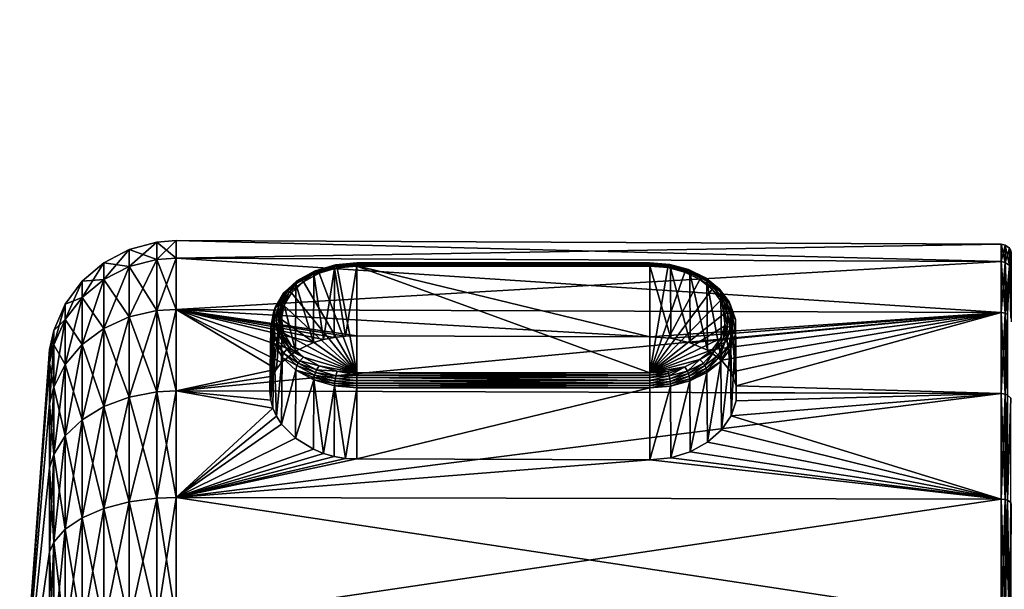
# Model space of a CAD drawing. Extents: x -0.145 to 0.145, y -0.549 to -0.003.
# Tile 112 of 256: x -0.145 to -0.099, y -0.091 to -0.064. Entities that reach past the tile are written whole.
import ezdxf

# ---------------------------------------------------------------- set-up
doc = ezdxf.new("R2010")
doc.units = 0
doc.layers.add('mesh', color=7, linetype='CONTINUOUS')

msp = doc.modelspace()

# ---------------------------------------------------------------- meshes
at = {"layer": 'mesh'}
mesh = msp.add_polyface(dxfattribs=at)
corners = [(-0.096421, -0.066913, -0.529975), (-0.09643, -0.067275, -0.52975), (-0.096946, -0.079415, -0.536754), (-0.096946, -0.077173, -0.542167), (-0.096434, -0.064293, -0.536917), (-0.096433, -0.067419, -0.52966), (-0.096464, -0.068637, -0.566969), (-0.096433, -0.067447, -0.56638), (-0.096946, -0.079415, -0.559196), (-0.096946, -0.082981, -0.563844), (-0.096677, -0.077455, -0.568398), (-0.09658, -0.07242, -0.567736), (-0.096946, -0.076408, -0.547975), (-0.096514, -0.064281, -0.547975), (-0.096946, -0.077173, -0.553783), (-0.096452, -0.064282, -0.557286), (-0.098261, -0.076408, -0.547975), (-0.098261, -0.077173, -0.542167), (-0.098261, -0.077173, -0.553783), (-0.112011, -0.076963, -0.566729), (-0.112701, -0.076423, -0.566337), (-0.112077, -0.076922, -0.566834), (-0.137596, -0.075502, -0.541719), (-0.098759, -0.074848, -0.547975), (-0.098759, -0.075666, -0.541763), (-0.137596, -0.074679, -0.547975), (-0.098759, -0.075666, -0.554187), (-0.137596, -0.075502, -0.554231), (-0.098759, -0.078064, -0.559976), (-0.098261, -0.076149, -0.554058), (-0.098261, -0.075348, -0.547975), (-0.098261, -0.076149, -0.541892), (-0.098303, -0.075955, -0.55411), (-0.098303, -0.075147, -0.547975), (-0.098303, -0.075955, -0.54184), (-0.098261, -0.078497, -0.536224), (-0.098366, -0.075853, -0.554137), (-0.098366, -0.075041, -0.547975), (-0.098366, -0.075853, -0.541813), (-0.098303, -0.078323, -0.536123), (-0.098558, -0.075708, -0.554176), (-0.098558, -0.074891, -0.547975), (-0.098558, -0.075708, -0.541774), (-0.098453, -0.078156, -0.536027), (-0.098558, -0.078101, -0.535996), (-0.112603, -0.076592, -0.56601), (-0.112615, -0.076511, -0.56611), (-0.111955, -0.07711, -0.566526)]
mesh.append_faces([[corners[k] for k in face] for face in [(0, 1, 2, 2), (3, 4, 2, 2), (1, 5, 2, 2), (6, 7, 8, 8), (9, 10, 11, 11), (12, 13, 3, 3), (14, 15, 12, 12), (14, 8, 15, 15), (16, 12, 17, 17), (16, 14, 12, 12), (18, 14, 16, 16), (19, 20, 21, 21), (22, 23, 24, 24), (25, 26, 23, 23), (27, 28, 26, 26), (16, 29, 18, 18), (16, 30, 29, 29), (17, 30, 16, 16), (17, 31, 30, 30), (30, 32, 29, 29), (30, 33, 32, 32), (31, 33, 30, 30), (31, 34, 33, 33), (35, 34, 31, 31), (33, 36, 32, 32), (33, 37, 36, 36), (34, 37, 33, 33), (34, 38, 37, 37), (39, 38, 34, 34), (37, 40, 36, 36), (37, 41, 40, 40), (38, 41, 37, 37), (38, 42, 41, 41), (43, 42, 38, 38), (41, 26, 40, 40), (41, 23, 26, 26), (42, 23, 41, 41), (42, 24, 23, 23), (44, 24, 42, 42), (45, 46, 47, 47)]])
mesh = msp.add_polyface(dxfattribs=at)
corners = [(-0.138511, -0.077974, -0.535922), (-0.137596, -0.075502, -0.541719), (-0.137596, -0.077917, -0.535889), (-0.138511, -0.075566, -0.541736), (-0.137596, -0.074679, -0.547975), (-0.138511, -0.074745, -0.547975), (-0.137596, -0.075502, -0.554231), (-0.138511, -0.075566, -0.554214), (-0.137596, -0.077917, -0.560061), (-0.138511, -0.077974, -0.560028), (-0.143354, -0.079585, -0.553137), (-0.142816, -0.078395, -0.553456), (-0.142816, -0.077674, -0.547975), (-0.143354, -0.078905, -0.547975), (-0.142816, -0.078395, -0.542494), (-0.142017, -0.077352, -0.542215), (-0.142017, -0.079575, -0.536847), (-0.142017, -0.076593, -0.547975), (-0.142017, -0.077352, -0.553735), (-0.142816, -0.080511, -0.558563), (-0.142017, -0.079575, -0.559103), (-0.140998, -0.076506, -0.541988), (-0.140998, -0.078817, -0.536409), (-0.140998, -0.075718, -0.547975), (-0.140998, -0.076506, -0.553962), (-0.140998, -0.078817, -0.559541), (-0.139809, -0.078274, -0.536096), (-0.139809, -0.075901, -0.541826), (-0.139809, -0.075091, -0.547975), (-0.139809, -0.075901, -0.554124), (-0.139809, -0.078274, -0.559855)]
mesh.append_faces([[corners[k] for k in face] for face in [(0, 1, 2, 2), (3, 1, 0, 0), (3, 4, 1, 1), (5, 4, 3, 3), (5, 6, 4, 4), (7, 6, 5, 5), (7, 8, 6, 6), (9, 8, 7, 7), (10, 11, 12, 12), (13, 12, 14, 14), (14, 15, 16, 16), (12, 15, 14, 14), (12, 17, 15, 15), (11, 17, 12, 12), (11, 18, 17, 17), (19, 18, 11, 11), (19, 20, 18, 18), (15, 21, 22, 22), (17, 21, 15, 15), (17, 23, 21, 21), (18, 23, 17, 17), (18, 24, 23, 23), (20, 24, 18, 18), (20, 25, 24, 24), (21, 26, 22, 22), (21, 27, 26, 26), (23, 27, 21, 21), (23, 28, 27, 27), (24, 28, 23, 23), (24, 29, 28, 28), (25, 29, 24, 24), (25, 30, 29, 29), (27, 0, 26, 26), (27, 3, 0, 0), (28, 3, 27, 27), (28, 5, 3, 3), (29, 5, 28, 28), (29, 7, 5, 5), (30, 7, 29, 29), (30, 9, 7, 7)]])
mesh = msp.add_polyface(dxfattribs=at)
corners = [(-0.11529, -0.080906, -0.57101), (-0.12909, -0.075875, -0.565995), (-0.12909, -0.080906, -0.57101), (-0.11529, -0.075875, -0.565995), (-0.11529, -0.079203, -0.561888), (-0.12909, -0.075871, -0.565291), (-0.11529, -0.075871, -0.565291), (-0.12909, -0.079161, -0.561932), (-0.129622, -0.079179, -0.561962), (-0.130138, -0.075969, -0.565388), (-0.11529, -0.08101, -0.571088), (-0.12909, -0.08101, -0.571088), (-0.11529, -0.081129, -0.571138), (-0.11529, -0.075793, -0.565394), (-0.12909, -0.075793, -0.565394), (-0.11529, -0.075744, -0.565515), (-0.12909, -0.075744, -0.565515), (-0.11529, -0.075728, -0.565643), (-0.12909, -0.075728, -0.565643), (-0.11529, -0.075746, -0.565772), (-0.12909, -0.075746, -0.565772), (-0.11529, -0.075796, -0.565892), (-0.12909, -0.075796, -0.565892), (-0.130134, -0.07589, -0.565491), (-0.130121, -0.07584, -0.56561), (-0.1301, -0.075822, -0.565737), (-0.130073, -0.075837, -0.565863), (-0.12909, -0.081129, -0.571138), (-0.130073, -0.081038, -0.571047), (-0.137596, -0.077917, -0.535889), (-0.098759, -0.078064, -0.535974), (-0.137596, -0.081758, -0.530883), (-0.137596, -0.075502, -0.541719), (-0.098759, -0.075666, -0.541763), (-0.137596, -0.074679, -0.547975), (-0.098759, -0.074848, -0.547975), (-0.137596, -0.075502, -0.554231), (-0.098759, -0.075666, -0.554187), (-0.137596, -0.077917, -0.560061), (-0.098759, -0.078064, -0.559976), (-0.130009, -0.075961, -0.56608), (-0.130009, -0.080821, -0.570924)]
mesh.append_faces([[corners[k] for k in face] for face in [(0, 1, 2, 2), (0, 3, 1, 1), (4, 5, 6, 6), (4, 7, 5, 5), (8, 5, 7, 7), (8, 9, 5, 5), (10, 11, 12, 12), (10, 2, 11, 11), (0, 2, 10, 10), (13, 6, 5, 5), (14, 13, 5, 5), (14, 15, 13, 13), (16, 15, 14, 14), (16, 17, 15, 15), (18, 17, 16, 16), (18, 19, 17, 17), (20, 19, 18, 18), (20, 21, 19, 19), (22, 21, 20, 20), (22, 3, 21, 21), (1, 3, 22, 22), (23, 14, 5, 5), (24, 16, 14, 14), (25, 18, 16, 16), (26, 20, 18, 18), (27, 11, 28, 28), (25, 26, 18, 18), (24, 25, 16, 16), (23, 24, 14, 14), (9, 23, 5, 5), (29, 30, 31, 31), (32, 33, 29, 29), (34, 35, 32, 32), (36, 37, 34, 34), (38, 39, 36, 36), (2, 1, 40, 40), (40, 22, 20, 20), (40, 1, 22, 22), (11, 2, 41, 41), (26, 40, 20, 20)]])
mesh = msp.add_polyface(dxfattribs=at)
corners = [(-0.098453, -0.081953, -0.564872), (-0.098558, -0.081909, -0.564917), (-0.098558, -0.086871, -0.568724), (-0.098453, -0.078156, -0.559923), (-0.098558, -0.078101, -0.559955), (-0.098453, -0.078156, -0.536027), (-0.098558, -0.078101, -0.535996), (-0.098558, -0.075708, -0.541774), (-0.098453, -0.081953, -0.531078), (-0.098558, -0.081909, -0.531033), (-0.098453, -0.086902, -0.527281), (-0.098558, -0.086871, -0.527226), (-0.111464, -0.082925, -0.566007), (-0.098759, -0.081878, -0.564947), (-0.111229, -0.08222, -0.565358), (-0.098759, -0.086849, -0.568762), (-0.111922, -0.083591, -0.566577), (-0.098759, -0.078064, -0.559976), (-0.112576, -0.079832, -0.562717), (-0.111922, -0.080299, -0.563295), (-0.111229, -0.081843, -0.564982), (-0.111229, -0.081522, -0.564662), (-0.111464, -0.08087, -0.563959), (-0.113388, -0.079488, -0.562268), (-0.11431, -0.079276, -0.561983), (-0.11529, -0.079203, -0.561888), (-0.137596, -0.081758, -0.530883), (-0.098759, -0.078064, -0.535974), (-0.098759, -0.081878, -0.531003), (-0.137596, -0.077917, -0.535889), (-0.098759, -0.075666, -0.541763), (-0.098303, -0.082089, -0.564736), (-0.098453, -0.086902, -0.568669), (-0.098366, -0.075853, -0.554137), (-0.098558, -0.075708, -0.554176), (-0.098759, -0.075666, -0.554187), (-0.098759, -0.086849, -0.527189), (-0.111267, -0.079087, -0.568496), (-0.111267, -0.078395, -0.567806), (-0.111501, -0.077723, -0.567137), (-0.111414, -0.07816, -0.568067)]
mesh.append_faces([[corners[k] for k in face] for face in [(0, 1, 2, 2), (3, 1, 0, 0), (3, 4, 1, 1), (5, 6, 7, 7), (8, 6, 5, 5), (8, 9, 6, 6), (10, 9, 8, 8), (10, 11, 9, 9), (12, 13, 14, 14), (12, 15, 13, 13), (16, 15, 12, 12), (17, 18, 19, 19), (13, 20, 14, 14), (13, 21, 20, 20), (17, 21, 13, 13), (17, 22, 21, 21), (19, 22, 17, 17), (17, 23, 18, 18), (17, 24, 23, 23), (25, 24, 17, 17), (26, 27, 28, 28), (29, 30, 27, 27), (31, 0, 32, 32), (33, 4, 3, 3), (33, 34, 4, 4), (1, 13, 15, 15), (4, 13, 1, 1), (4, 17, 13, 13), (34, 17, 4, 4), (34, 35, 17, 17), (6, 27, 30, 30), (9, 27, 6, 6), (9, 28, 27, 27), (11, 28, 9, 9), (11, 36, 28, 28), (20, 37, 14, 14), (20, 38, 37, 37), (21, 38, 20, 20), (21, 39, 38, 38), (38, 40, 37, 37)]])
mesh = msp.add_polyface(dxfattribs=at)
corners = [(-0.137596, -0.077917, -0.560061), (-0.129622, -0.079179, -0.561962), (-0.12909, -0.079161, -0.561932), (-0.11529, -0.079203, -0.561888), (-0.132521, -0.079042, -0.569151), (-0.132166, -0.079649, -0.569756), (-0.12909, -0.080906, -0.57101), (-0.132166, -0.077133, -0.567248), (-0.132521, -0.07774, -0.567853), (-0.131116, -0.076255, -0.565674), (-0.130656, -0.07934, -0.562194), (-0.131136, -0.079481, -0.562388), (-0.130138, -0.075969, -0.565388), (-0.130149, -0.07924, -0.56205), (-0.1301, -0.075822, -0.565737), (-0.13099, -0.076106, -0.566132), (-0.130073, -0.075837, -0.565863), (-0.131042, -0.076098, -0.566013), (-0.131777, -0.076534, -0.566558), (-0.13185, -0.076538, -0.566451), (-0.131042, -0.080888, -0.570786), (-0.13099, -0.080769, -0.570779), (-0.13185, -0.080448, -0.570348), (-0.130073, -0.081038, -0.571047), (-0.1301, -0.081164, -0.571062), (-0.12909, -0.081129, -0.571138), (-0.130121, -0.07584, -0.56561), (-0.131081, -0.076122, -0.565891), (-0.131081, -0.081009, -0.570762), (-0.130134, -0.07589, -0.565491), (-0.131107, -0.076175, -0.565776), (-0.131906, -0.07657, -0.566338), (-0.131942, -0.07663, -0.566228), (-0.130866, -0.080569, -0.570674), (-0.130009, -0.080821, -0.570924), (-0.131601, -0.076612, -0.566729), (-0.130866, -0.076212, -0.566331), (-0.130009, -0.075961, -0.56608), (-0.131601, -0.08017, -0.570275), (-0.131777, -0.080341, -0.570352), (-0.12909, -0.08101, -0.571088)]
mesh.append_faces([[corners[k] for k in face] for face in [(0, 1, 2, 2), (2, 3, 0, 0), (4, 5, 6, 6), (7, 8, 6, 6), (9, 10, 11, 11), (12, 10, 9, 9), (12, 13, 10, 10), (1, 13, 12, 12), (14, 15, 16, 16), (17, 15, 14, 14), (17, 18, 15, 15), (19, 18, 17, 17), (20, 21, 22, 22), (20, 23, 21, 21), (24, 23, 20, 20), (24, 25, 23, 23), (26, 17, 14, 14), (27, 17, 26, 26), (27, 19, 17, 17), (28, 24, 20, 20), (29, 27, 26, 26), (30, 27, 29, 29), (30, 31, 27, 27), (12, 30, 29, 29), (9, 30, 12, 12), (9, 32, 30, 30), (33, 34, 6, 6), (35, 6, 36, 36), (35, 7, 6, 6), (6, 37, 36, 36), (6, 38, 33, 33), (6, 5, 38, 38), (16, 36, 37, 37), (15, 36, 16, 16), (15, 35, 36, 36), (18, 35, 15, 15), (21, 33, 39, 39), (21, 34, 33, 33), (23, 34, 21, 21), (23, 40, 34, 34)]])
mesh = msp.add_polyface(dxfattribs=at)
corners = [(-0.11529, -0.080906, -0.57101), (-0.111968, -0.077499, -0.567613), (-0.112366, -0.076962, -0.567078), (-0.111764, -0.078087, -0.5682), (-0.111764, -0.078694, -0.568804), (-0.111968, -0.079283, -0.569391), (-0.112366, -0.07982, -0.569927), (-0.11444, -0.075948, -0.566067), (-0.11529, -0.075875, -0.565995), (-0.112576, -0.079832, -0.562717), (-0.112603, -0.076592, -0.56601), (-0.111922, -0.080299, -0.563295), (-0.113407, -0.076199, -0.565618), (-0.113388, -0.079488, -0.562268), (-0.11432, -0.075954, -0.565374), (-0.11431, -0.079276, -0.561983), (-0.11529, -0.079203, -0.561888), (-0.11529, -0.075871, -0.565291), (-0.111848, -0.077478, -0.567569), (-0.112701, -0.080563, -0.570462), (-0.112769, -0.080452, -0.570463), (-0.113475, -0.080941, -0.57084), (-0.112648, -0.080677, -0.570432), (-0.112077, -0.080064, -0.569965), (-0.112011, -0.080168, -0.569924), (-0.112615, -0.080788, -0.570374), (-0.137596, -0.077917, -0.560061), (-0.098759, -0.078064, -0.559976), (-0.113639, -0.076163, -0.566282), (-0.112934, -0.076508, -0.566625), (-0.112934, -0.080274, -0.570379), (-0.113639, -0.080618, -0.570722), (-0.111955, -0.07711, -0.566526), (-0.11226, -0.079884, -0.569966), (-0.111848, -0.079327, -0.569412), (-0.11226, -0.076922, -0.567014), (-0.113523, -0.080821, -0.570831), (-0.111736, -0.079392, -0.569407), (-0.111955, -0.080371, -0.569776), (-0.112648, -0.076454, -0.566222), (-0.112011, -0.076963, -0.566729), (-0.112603, -0.080889, -0.570292)]
mesh.append_faces([[corners[k] for k in face] for face in [(0, 1, 2, 2), (3, 1, 0, 0), (0, 4, 3, 3), (0, 5, 4, 4), (6, 5, 0, 0), (7, 8, 0, 0), (9, 10, 11, 11), (9, 12, 10, 10), (13, 12, 9, 9), (13, 14, 12, 12), (15, 14, 13, 13), (16, 17, 15, 15), (18, 2, 1, 1), (19, 20, 21, 21), (22, 23, 19, 19), (24, 23, 22, 22), (25, 24, 22, 22), (26, 16, 27, 27), (0, 28, 7, 7), (0, 29, 28, 28), (0, 2, 29, 29), (0, 30, 6, 6), (0, 31, 30, 30), (11, 10, 32, 32), (33, 6, 30, 30), (33, 5, 6, 6), (34, 5, 33, 33), (35, 2, 18, 18), (35, 29, 2, 2), (36, 30, 31, 31), (20, 30, 36, 36), (20, 33, 30, 30), (37, 34, 33, 33), (19, 33, 20, 20), (23, 33, 19, 19), (23, 37, 33, 33), (24, 37, 23, 23), (38, 24, 25, 25), (32, 39, 40, 40), (41, 38, 25, 25)]])
mesh = msp.add_polyface(dxfattribs=at)
corners = [(-0.11431, -0.079276, -0.561983), (-0.11529, -0.075871, -0.565291), (-0.11432, -0.075954, -0.565374), (-0.114409, -0.075871, -0.565967), (-0.11529, -0.075875, -0.565995), (-0.11444, -0.075948, -0.566067), (-0.11529, -0.075796, -0.565892), (-0.11438, -0.075824, -0.56585), (-0.113523, -0.076054, -0.566079), (-0.11529, -0.075746, -0.565772), (-0.112701, -0.076423, -0.566337), (-0.112769, -0.076423, -0.566447), (-0.112077, -0.076922, -0.566834), (-0.113475, -0.076045, -0.565959), (-0.114355, -0.075808, -0.565724), (-0.11529, -0.075728, -0.565643), (-0.112648, -0.076454, -0.566222), (-0.112011, -0.076963, -0.566729), (-0.113438, -0.076067, -0.565837), (-0.114336, -0.075826, -0.565596), (-0.11529, -0.075744, -0.565515), (-0.112615, -0.076511, -0.56611), (-0.113415, -0.07612, -0.56572), (-0.114324, -0.075876, -0.565477), (-0.11529, -0.075793, -0.565394), (-0.112603, -0.076592, -0.56601), (-0.113407, -0.076199, -0.565618), (-0.113639, -0.076163, -0.566282), (-0.112934, -0.076508, -0.566625), (-0.11226, -0.076922, -0.567014), (-0.111955, -0.07711, -0.566526)]
mesh.append_faces([[corners[k] for k in face] for face in [(0, 1, 2, 2), (3, 4, 5, 5), (6, 4, 3, 3), (7, 3, 8, 8), (7, 6, 3, 3), (9, 6, 7, 7), (10, 11, 12, 12), (10, 8, 11, 11), (13, 8, 10, 10), (13, 7, 8, 8), (14, 7, 13, 13), (14, 9, 7, 7), (15, 9, 14, 14), (16, 10, 17, 17), (16, 13, 10, 10), (18, 13, 16, 16), (18, 14, 13, 13), (19, 14, 18, 18), (19, 15, 14, 14), (20, 15, 19, 19), (21, 18, 16, 16), (22, 18, 21, 21), (22, 19, 18, 18), (23, 19, 22, 22), (23, 20, 19, 19), (24, 20, 23, 23), (25, 22, 21, 21), (26, 22, 25, 25), (26, 23, 22, 22), (2, 23, 26, 26), (2, 24, 23, 23), (1, 24, 2, 2), (3, 5, 27, 27), (11, 28, 29, 29), (11, 27, 28, 28), (8, 27, 11, 11), (8, 3, 27, 27), (12, 11, 29, 29), (21, 16, 30, 30)]])
mesh = msp.add_polyface(dxfattribs=at)
corners = [(-0.131983, -0.079878, -0.562912), (-0.131136, -0.079481, -0.562388), (-0.137596, -0.077917, -0.560061), (-0.12909, -0.080906, -0.57101), (-0.132521, -0.07774, -0.567853), (-0.132642, -0.078391, -0.568502), (-0.131116, -0.076255, -0.565674), (-0.131955, -0.076711, -0.566128), (-0.132277, -0.077099, -0.567191), (-0.132166, -0.077133, -0.567248), (-0.132645, -0.077728, -0.567818), (-0.13277, -0.078403, -0.56849), (-0.132521, -0.079042, -0.569151), (-0.132645, -0.079077, -0.569163), (-0.13289, -0.078438, -0.568455), (-0.131906, -0.07657, -0.566338), (-0.13185, -0.076538, -0.566451), (-0.131081, -0.076122, -0.565891), (-0.131942, -0.07663, -0.566228), (-0.131107, -0.076175, -0.565776), (-0.132539, -0.077155, -0.566921), (-0.132599, -0.077306, -0.566721), (-0.13304, -0.081067, -0.564317), (-0.133004, -0.077998, -0.567411), (-0.131601, -0.076612, -0.566729), (-0.131777, -0.076534, -0.566558), (-0.132381, -0.077092, -0.567114), (-0.132761, -0.077741, -0.567761), (-0.132761, -0.079134, -0.56915), (-0.132994, -0.078493, -0.568399), (-0.132937, -0.077835, -0.567599), (-0.132937, -0.079296, -0.569055), (-0.133142, -0.078741, -0.568151)]
mesh.append_faces([[corners[k] for k in face] for face in [(0, 1, 2, 2), (3, 4, 5, 5), (6, 1, 7, 7), (8, 4, 9, 9), (10, 4, 8, 8), (10, 5, 4, 4), (11, 5, 10, 10), (11, 12, 5, 5), (13, 12, 11, 11), (14, 13, 11, 11), (15, 16, 17, 17), (18, 15, 19, 19), (18, 20, 15, 15), (7, 18, 6, 6), (7, 0, 21, 21), (22, 23, 21, 21), (8, 9, 24, 24), (25, 8, 24, 24), (26, 8, 25, 25), (26, 10, 8, 8), (27, 10, 26, 26), (27, 11, 10, 10), (14, 11, 27, 27), (28, 13, 14, 14), (16, 26, 25, 25), (29, 14, 27, 27), (29, 28, 14, 14), (15, 26, 16, 16), (20, 26, 15, 15), (20, 27, 26, 26), (30, 27, 20, 20), (30, 29, 27, 27), (31, 28, 29, 29), (21, 20, 18, 18), (21, 30, 20, 20), (23, 30, 21, 21), (23, 29, 30, 30), (32, 29, 23, 23), (32, 31, 29, 29), (7, 21, 18, 18)]])
mesh = msp.add_polyface(dxfattribs=at)
corners = [(-0.137596, -0.077917, -0.560061), (-0.130149, -0.07924, -0.56205), (-0.129622, -0.079179, -0.561962), (-0.130656, -0.07934, -0.562194), (-0.131136, -0.079481, -0.562388), (-0.132632, -0.080414, -0.563574), (-0.131983, -0.079878, -0.562912), (-0.132868, -0.080727, -0.563938), (-0.137596, -0.081758, -0.565067), (-0.13304, -0.081067, -0.564317), (-0.12909, -0.080906, -0.57101), (-0.132642, -0.078391, -0.568502), (-0.132521, -0.079042, -0.569151), (-0.131955, -0.076711, -0.566128), (-0.132645, -0.079077, -0.569163), (-0.132166, -0.079649, -0.569756), (-0.132277, -0.079706, -0.569789), (-0.13185, -0.080448, -0.570348), (-0.13099, -0.080769, -0.570779), (-0.131777, -0.080341, -0.570352), (-0.131906, -0.08056, -0.570315), (-0.132539, -0.079976, -0.569733), (-0.131042, -0.080888, -0.570786), (-0.131081, -0.081009, -0.570762), (-0.132599, -0.077306, -0.566721), (-0.133179, -0.081772, -0.565053), (-0.133004, -0.077998, -0.567411), (-0.133142, -0.078741, -0.568151), (-0.133144, -0.082184, -0.565455), (-0.133004, -0.079483, -0.568891), (-0.132868, -0.082947, -0.566151), (-0.132599, -0.080176, -0.569581), (-0.131601, -0.08017, -0.570275), (-0.132761, -0.079134, -0.56915), (-0.132381, -0.079783, -0.569797), (-0.130866, -0.080569, -0.570674), (-0.132937, -0.079296, -0.569055), (-0.131955, -0.08077, -0.570174), (-0.131107, -0.081124, -0.570708), (-0.131116, -0.081226, -0.570628)]
mesh.append_faces([[corners[k] for k in face] for face in [(0, 1, 2, 2), (0, 3, 1, 1), (0, 4, 3, 3), (0, 5, 6, 6), (0, 7, 5, 5), (8, 9, 7, 7), (10, 11, 12, 12), (13, 4, 6, 6), (14, 15, 12, 12), (16, 15, 14, 14), (17, 18, 19, 19), (20, 17, 21, 21), (20, 22, 17, 17), (23, 22, 20, 20), (24, 5, 7, 7), (24, 6, 5, 5), (9, 24, 7, 7), (25, 26, 9, 9), (25, 27, 26, 26), (28, 29, 27, 27), (30, 31, 29, 29), (16, 32, 15, 15), (33, 16, 14, 14), (34, 16, 33, 33), (34, 32, 16, 16), (19, 32, 34, 34), (19, 35, 32, 32), (17, 19, 34, 34), (36, 34, 33, 33), (21, 34, 36, 36), (21, 17, 34, 34), (29, 36, 27, 27), (29, 21, 36, 36), (31, 21, 29, 29), (31, 20, 21, 21), (37, 20, 31, 31), (37, 23, 20, 20), (38, 23, 37, 37), (39, 38, 37, 37)]])
mesh = msp.add_polyface(dxfattribs=at)
corners = [(-0.111848, -0.079327, -0.569412), (-0.111764, -0.078694, -0.568804), (-0.111968, -0.079283, -0.569391), (-0.111636, -0.078717, -0.568803), (-0.111764, -0.078087, -0.5682), (-0.111636, -0.078088, -0.568177), (-0.111968, -0.077499, -0.567613), (-0.111848, -0.077478, -0.567569), (-0.111517, -0.078762, -0.568779), (-0.111517, -0.078113, -0.568132), (-0.112011, -0.076963, -0.566729), (-0.112077, -0.076922, -0.566834), (-0.111565, -0.077565, -0.56733), (-0.111922, -0.083591, -0.566577), (-0.111501, -0.079758, -0.569165), (-0.111955, -0.080371, -0.569776), (-0.111464, -0.082925, -0.566007), (-0.111267, -0.079087, -0.568496), (-0.111229, -0.08222, -0.565358), (-0.111464, -0.08087, -0.563959), (-0.111501, -0.077723, -0.567137), (-0.111229, -0.081522, -0.564662), (-0.111955, -0.07711, -0.566526), (-0.111922, -0.080299, -0.563295), (-0.111736, -0.079392, -0.569407), (-0.111736, -0.077483, -0.567504), (-0.11226, -0.076922, -0.567014), (-0.111414, -0.078826, -0.568732), (-0.111414, -0.07816, -0.568067), (-0.111565, -0.079566, -0.569324), (-0.112011, -0.080168, -0.569924), (-0.111267, -0.078395, -0.567806)]
mesh.append_faces([[corners[k] for k in face] for face in [(0, 1, 2, 2), (3, 1, 0, 0), (3, 4, 1, 1), (5, 4, 3, 3), (5, 6, 4, 4), (7, 6, 5, 5), (8, 5, 3, 3), (9, 5, 8, 8), (9, 7, 5, 5), (10, 11, 12, 12), (13, 14, 15, 15), (16, 14, 13, 13), (16, 17, 14, 14), (18, 17, 16, 16), (19, 20, 21, 21), (19, 22, 20, 20), (23, 22, 19, 19), (24, 3, 0, 0), (8, 3, 24, 24), (25, 7, 9, 9), (25, 26, 7, 7), (27, 8, 24, 24), (27, 9, 8, 8), (28, 9, 27, 27), (28, 25, 9, 9), (11, 26, 25, 25), (29, 24, 30, 30), (29, 27, 24, 24), (12, 25, 28, 28), (12, 11, 25, 25), (15, 29, 30, 30), (14, 29, 15, 15), (14, 27, 29, 29), (17, 27, 14, 14), (17, 28, 27, 27), (31, 12, 28, 28), (20, 12, 31, 31), (20, 10, 12, 12), (22, 10, 20, 20)]])
mesh = msp.add_polyface(dxfattribs=at)
corners = [(-0.137596, -0.081758, -0.565067), (-0.132868, -0.080727, -0.563938), (-0.137596, -0.077917, -0.560061), (-0.138511, -0.081805, -0.53093), (-0.137596, -0.077917, -0.535889), (-0.137596, -0.081758, -0.530883), (-0.138511, -0.077974, -0.535922), (-0.138511, -0.077974, -0.560028), (-0.138511, -0.081805, -0.56502), (-0.143354, -0.081577, -0.557948), (-0.143558, -0.080448, -0.552906), (-0.143558, -0.082352, -0.557501), (-0.143354, -0.079585, -0.553137), (-0.143354, -0.079585, -0.542813), (-0.143558, -0.080448, -0.543044), (-0.143354, -0.078905, -0.547975), (-0.143558, -0.082352, -0.53845), (-0.143354, -0.081577, -0.538002), (-0.142816, -0.077674, -0.547975), (-0.142816, -0.078395, -0.553456), (-0.142816, -0.080511, -0.558563), (-0.143354, -0.084747, -0.562079), (-0.142816, -0.083876, -0.562949), (-0.142816, -0.080511, -0.537387), (-0.142816, -0.083876, -0.533001), (-0.142816, -0.078395, -0.542494), (-0.142017, -0.083112, -0.532237), (-0.142017, -0.079575, -0.536847), (-0.142017, -0.079575, -0.559103), (-0.142017, -0.083112, -0.563713), (-0.140998, -0.082493, -0.531618), (-0.140998, -0.078817, -0.536409), (-0.142017, -0.077352, -0.542215), (-0.140998, -0.078817, -0.559541), (-0.140998, -0.082493, -0.564332), (-0.139809, -0.08205, -0.531175), (-0.139809, -0.078274, -0.536096), (-0.139809, -0.078274, -0.559855), (-0.139809, -0.08205, -0.564775), (-0.143558, -0.079799, -0.547975)]
mesh.append_faces([[corners[k] for k in face] for face in [(0, 1, 2, 2), (3, 4, 5, 5), (6, 4, 3, 3), (7, 0, 2, 2), (8, 0, 7, 7), (9, 10, 11, 11), (12, 10, 9, 9), (13, 14, 15, 15), (13, 16, 14, 14), (17, 16, 13, 13), (12, 18, 15, 15), (9, 19, 12, 12), (9, 20, 19, 19), (21, 20, 9, 9), (21, 22, 20, 20), (17, 23, 24, 24), (13, 23, 17, 17), (13, 25, 23, 23), (15, 25, 13, 13), (23, 26, 24, 24), (23, 27, 26, 26), (25, 27, 23, 23), (22, 28, 20, 20), (22, 29, 28, 28), (27, 30, 26, 26), (27, 31, 30, 30), (32, 31, 27, 27), (29, 33, 28, 28), (29, 34, 33, 33), (31, 35, 30, 30), (31, 36, 35, 35), (34, 37, 33, 33), (34, 38, 37, 37), (36, 3, 35, 35), (36, 6, 3, 3), (38, 7, 37, 37), (38, 8, 7, 7), (12, 39, 10, 10), (15, 39, 12, 12), (15, 14, 39, 39)]])
mesh = msp.add_polyface(dxfattribs=at)
corners = [(-0.137596, -0.086764, -0.568908), (-0.131983, -0.083976, -0.566997), (-0.132632, -0.083312, -0.566462), (-0.137596, -0.081758, -0.565067), (-0.13304, -0.082567, -0.565812), (-0.133144, -0.082184, -0.565455), (-0.132868, -0.082947, -0.566151), (-0.131136, -0.084501, -0.567392), (-0.130656, -0.084696, -0.567532), (-0.12909, -0.084958, -0.567711), (-0.11529, -0.081611, -0.571011), (-0.12909, -0.081611, -0.571011), (-0.131116, -0.081226, -0.570628), (-0.130138, -0.081513, -0.570914), (-0.130149, -0.084839, -0.567632), (-0.129622, -0.084928, -0.567692), (-0.11529, -0.081507, -0.57109), (-0.12909, -0.081387, -0.571139), (-0.12909, -0.081507, -0.57109), (-0.11529, -0.081387, -0.571139), (-0.12909, -0.081258, -0.571155), (-0.11529, -0.081258, -0.571155), (-0.12909, -0.081129, -0.571138), (-0.11529, -0.081129, -0.571138), (-0.12909, -0.08101, -0.571088), (-0.1301, -0.081164, -0.571062), (-0.130121, -0.081291, -0.571043), (-0.131081, -0.081009, -0.570762), (-0.131107, -0.081124, -0.570708), (-0.130134, -0.08141, -0.570993), (-0.133179, -0.081772, -0.565053), (-0.13304, -0.081067, -0.564317), (-0.137596, -0.081758, -0.530883), (-0.098759, -0.081878, -0.531003), (-0.137596, -0.086764, -0.527042), (-0.133142, -0.078741, -0.568151), (-0.133004, -0.079483, -0.568891), (-0.132599, -0.080176, -0.569581), (-0.131955, -0.08077, -0.570174)]
mesh.append_faces([[corners[k] for k in face] for face in [(0, 1, 2, 2), (3, 4, 5, 5), (0, 6, 4, 4), (2, 6, 0, 0), (0, 7, 1, 1), (0, 8, 7, 7), (9, 10, 11, 11), (7, 12, 1, 1), (8, 12, 7, 7), (8, 13, 12, 12), (14, 13, 8, 8), (15, 13, 14, 14), (15, 11, 13, 13), (9, 11, 15, 15), (16, 17, 18, 18), (19, 20, 17, 17), (21, 22, 20, 20), (23, 24, 22, 22), (20, 22, 25, 25), (26, 25, 27, 27), (26, 20, 25, 25), (17, 20, 26, 26), (28, 26, 27, 27), (29, 26, 28, 28), (29, 17, 26, 26), (18, 17, 29, 29), (12, 29, 28, 28), (13, 29, 12, 12), (13, 18, 29, 29), (11, 18, 13, 13), (3, 5, 30, 30), (30, 31, 3, 3), (32, 33, 34, 34), (5, 35, 30, 30), (4, 36, 5, 5), (6, 36, 4, 4), (2, 37, 6, 6), (2, 38, 37, 37), (1, 38, 2, 2), (1, 12, 38, 38)]])
mesh = msp.add_polyface(dxfattribs=at)
corners = [(-0.143558, -0.085379, -0.534504), (-0.143558, -0.089325, -0.531476), (-0.144961, -0.098908, -0.548016), (-0.143558, -0.082352, -0.557501), (-0.143558, -0.080448, -0.552906), (-0.143558, -0.089325, -0.564474), (-0.143558, -0.085379, -0.561446), (-0.137719, -0.093307, -0.524403), (-0.137715, -0.092987, -0.524526), (-0.137596, -0.092988, -0.524525), (-0.137596, -0.092594, -0.524627), (-0.138511, -0.092611, -0.524691), (-0.137596, -0.086764, -0.527042), (-0.138511, -0.086797, -0.527099), (-0.138511, -0.092611, -0.571259), (-0.137596, -0.092594, -0.571323), (-0.138511, -0.086797, -0.568851), (-0.143354, -0.093688, -0.567241), (-0.143558, -0.093919, -0.566377), (-0.143354, -0.088878, -0.565248), (-0.143354, -0.088878, -0.530702), (-0.143558, -0.093919, -0.529573), (-0.143354, -0.093688, -0.528709), (-0.142816, -0.088262, -0.566314), (-0.142816, -0.093369, -0.56843), (-0.142816, -0.093369, -0.52752), (-0.142816, -0.088262, -0.529636), (-0.142017, -0.09309, -0.526477), (-0.142017, -0.087722, -0.5287), (-0.142017, -0.087722, -0.56725), (-0.142017, -0.09309, -0.569473), (-0.140998, -0.092863, -0.525631), (-0.140998, -0.087284, -0.527942), (-0.140998, -0.087284, -0.568008), (-0.140998, -0.092863, -0.570319), (-0.139809, -0.092701, -0.525026), (-0.139809, -0.086971, -0.527399), (-0.139809, -0.086971, -0.568551), (-0.139809, -0.092701, -0.570924), (-0.13864, -0.093094, -0.524597), (-0.139479, -0.093355, -0.524739), (-0.138511, -0.093057, -0.524577), (-0.138605, -0.093399, -0.524488), (-0.143558, -0.079799, -0.547975), (-0.143558, -0.080448, -0.543044)]
mesh.append_faces([[corners[k] for k in face] for face in [(0, 1, 2, 2), (3, 4, 2, 2), (2, 5, 6, 6), (7, 8, 9, 9), (10, 9, 8, 8), (11, 12, 10, 10), (13, 12, 11, 11), (14, 15, 16, 16), (17, 5, 18, 18), (19, 5, 17, 17), (20, 21, 1, 1), (22, 21, 20, 20), (17, 23, 19, 19), (17, 24, 23, 23), (20, 25, 22, 22), (20, 26, 25, 25), (26, 27, 25, 25), (26, 28, 27, 27), (24, 29, 23, 23), (24, 30, 29, 29), (28, 31, 27, 27), (28, 32, 31, 31), (30, 33, 29, 29), (30, 34, 33, 33), (32, 35, 31, 31), (32, 36, 35, 35), (34, 37, 33, 33), (34, 38, 37, 37), (35, 39, 40, 40), (35, 11, 39, 39), (36, 11, 35, 35), (36, 13, 11, 11), (38, 14, 16, 16), (41, 8, 42, 42), (42, 39, 41, 41), (43, 44, 2, 2), (41, 10, 8, 8), (39, 11, 41, 41), (11, 10, 41, 41)]])
mesh = msp.add_polyface(dxfattribs=at)
corners = [(-0.137596, -0.086764, -0.568908), (-0.13304, -0.082567, -0.565812), (-0.137596, -0.081758, -0.565067), (-0.144961, -0.098908, -0.548016), (-0.143558, -0.082352, -0.53845), (-0.143558, -0.085379, -0.534504), (-0.143558, -0.080448, -0.543044), (-0.143558, -0.085379, -0.561446), (-0.143558, -0.082352, -0.557501), (-0.138511, -0.086797, -0.527099), (-0.137596, -0.081758, -0.530883), (-0.137596, -0.086764, -0.527042), (-0.138511, -0.081805, -0.53093), (-0.138511, -0.081805, -0.56502), (-0.138511, -0.086797, -0.568851), (-0.137596, -0.092594, -0.571323), (-0.143354, -0.088878, -0.565248), (-0.143558, -0.089325, -0.564474), (-0.143354, -0.084747, -0.562079), (-0.143354, -0.081577, -0.557948), (-0.143354, -0.081577, -0.538002), (-0.143354, -0.084747, -0.533872), (-0.143558, -0.089325, -0.531476), (-0.143354, -0.088878, -0.530702), (-0.142816, -0.083876, -0.562949), (-0.142816, -0.088262, -0.566314), (-0.142816, -0.088262, -0.529636), (-0.142816, -0.083876, -0.533001), (-0.142017, -0.087722, -0.5287), (-0.142017, -0.083112, -0.532237), (-0.142017, -0.083112, -0.563713), (-0.142017, -0.087722, -0.56725), (-0.140998, -0.087284, -0.527942), (-0.140998, -0.082493, -0.531618), (-0.140998, -0.082493, -0.564332), (-0.140998, -0.087284, -0.568008), (-0.139809, -0.086971, -0.527399), (-0.139809, -0.08205, -0.531175), (-0.139809, -0.08205, -0.564775), (-0.139809, -0.086971, -0.568551), (-0.139809, -0.092701, -0.570924), (-0.143558, -0.080448, -0.552906), (-0.143558, -0.079799, -0.547975)]
mesh.append_faces([[corners[k] for k in face] for face in [(0, 1, 2, 2), (3, 4, 5, 5), (3, 6, 4, 4), (3, 7, 8, 8), (9, 10, 11, 11), (12, 10, 9, 9), (13, 0, 2, 2), (14, 0, 13, 13), (14, 15, 0, 0), (16, 7, 17, 17), (18, 7, 16, 16), (18, 8, 7, 7), (19, 8, 18, 18), (20, 5, 4, 4), (21, 5, 20, 20), (21, 22, 5, 5), (23, 22, 21, 21), (16, 24, 18, 18), (16, 25, 24, 24), (21, 26, 23, 23), (21, 27, 26, 26), (20, 27, 21, 21), (27, 28, 26, 26), (27, 29, 28, 28), (25, 30, 24, 24), (25, 31, 30, 30), (29, 32, 28, 28), (29, 33, 32, 32), (31, 34, 30, 30), (31, 35, 34, 34), (33, 36, 32, 32), (33, 37, 36, 36), (35, 38, 34, 34), (35, 39, 38, 38), (37, 9, 36, 36), (37, 12, 9, 9), (39, 13, 38, 38), (39, 14, 13, 13), (40, 14, 39, 39), (3, 41, 42, 42)]])
mesh = msp.add_polyface(dxfattribs=at)
corners = [(-0.11432, -0.081527, -0.570928), (-0.11529, -0.081611, -0.571011), (-0.11529, -0.085002, -0.567668), (-0.11431, -0.084906, -0.567595), (-0.113407, -0.081282, -0.570684), (-0.113388, -0.084622, -0.567384), (-0.112603, -0.080889, -0.570292), (-0.112576, -0.084171, -0.567042), (-0.114324, -0.081424, -0.571007), (-0.11529, -0.081507, -0.57109), (-0.114336, -0.081305, -0.571057), (-0.11529, -0.081387, -0.571139), (-0.114355, -0.081178, -0.571075), (-0.11529, -0.081258, -0.571155), (-0.11438, -0.081051, -0.57106), (-0.11529, -0.081129, -0.571138), (-0.114409, -0.080934, -0.571013), (-0.11529, -0.08101, -0.571088), (-0.11444, -0.080833, -0.570937), (-0.11529, -0.080906, -0.57101), (-0.113523, -0.080821, -0.570831), (-0.113475, -0.080941, -0.57084), (-0.112769, -0.080452, -0.570463), (-0.113438, -0.081064, -0.570817), (-0.112701, -0.080563, -0.570462), (-0.112648, -0.080677, -0.570432), (-0.113415, -0.08118, -0.570764), (-0.112615, -0.080788, -0.570374), (-0.113639, -0.080618, -0.570722), (-0.111955, -0.080371, -0.569776), (-0.111922, -0.083591, -0.566577)]
mesh.append_faces([[corners[k] for k in face] for face in [(0, 1, 2, 2), (3, 0, 2, 2), (3, 4, 0, 0), (5, 4, 3, 3), (5, 6, 4, 4), (7, 6, 5, 5), (8, 9, 1, 1), (10, 11, 9, 9), (12, 13, 11, 11), (14, 15, 13, 13), (16, 17, 15, 15), (18, 19, 17, 17), (16, 18, 17, 17), (14, 16, 15, 15), (12, 14, 13, 13), (12, 20, 14, 14), (21, 20, 12, 12), (21, 22, 20, 20), (10, 12, 11, 11), (10, 21, 12, 12), (23, 21, 10, 10), (23, 24, 21, 21), (25, 24, 23, 23), (8, 10, 9, 9), (8, 23, 10, 10), (26, 23, 8, 8), (26, 25, 23, 23), (27, 25, 26, 26), (0, 8, 1, 1), (0, 26, 8, 8), (4, 26, 0, 0), (4, 27, 26, 26), (6, 27, 4, 4), (18, 28, 19, 19), (7, 29, 6, 6), (30, 29, 7, 7), (16, 28, 18, 18), (14, 28, 16, 16), (20, 28, 14, 14)]])
mesh = msp.add_polyface(dxfattribs=at)
corners = [(-0.121457, -0.093757, -0.524391), (-0.12132, -0.093479, -0.524482), (-0.120739, -0.093691, -0.524436), (-0.119418, -0.094593, -0.524262), (-0.12204, -0.094882, -0.523556), (-0.12288, -0.094617, -0.523606), (-0.121974, -0.094766, -0.523695), (-0.122941, -0.094837, -0.523304), (-0.123769, -0.094263, -0.523895), (-0.121906, -0.09464, -0.523826), (-0.123768, -0.094384, -0.523752), (-0.123767, -0.094507, -0.523608), (-0.122258, -0.093139, -0.524557), (-0.123774, -0.092968, -0.524592), (-0.121611, -0.09407, -0.524248), (-0.119542, -0.094983, -0.524169), (-0.119828, -0.095226, -0.52405), (-0.120108, -0.095456, -0.523879), (-0.121762, -0.094367, -0.524058), (-0.121081, -0.095083, -0.523749), (-0.121276, -0.0953, -0.523482), (-0.12216, -0.095087, -0.523255), (-0.122264, -0.095252, -0.522932), (-0.122994, -0.095015, -0.522982), (-0.12909, -0.084958, -0.567711), (-0.11529, -0.085002, -0.567668), (-0.11529, -0.081611, -0.571011), (-0.12909, -0.081507, -0.57109), (-0.12909, -0.081611, -0.571011), (-0.11529, -0.081507, -0.57109), (-0.11529, -0.081387, -0.571139), (-0.12909, -0.081387, -0.571139), (-0.11529, -0.081258, -0.571155), (-0.12909, -0.081258, -0.571155), (-0.11529, -0.081129, -0.571138), (-0.12909, -0.081129, -0.571138), (-0.137596, -0.092594, -0.524627), (-0.098759, -0.092638, -0.524791), (-0.123772, -0.093645, -0.524329), (-0.123493, -0.095098, -0.52266), (-0.123039, -0.095151, -0.52265), (-0.123765, -0.094748, -0.52332), (-0.122257, -0.095416, -0.522591)]
mesh.append_faces([[corners[k] for k in face] for face in [(0, 1, 2, 2), (3, 0, 2, 2), (4, 5, 6, 6), (4, 7, 5, 5), (6, 8, 9, 9), (6, 10, 8, 8), (5, 10, 6, 6), (11, 10, 5, 5), (0, 12, 1, 1), (0, 13, 12, 12), (14, 13, 0, 0), (15, 0, 3, 3), (16, 0, 15, 15), (16, 14, 0, 0), (17, 14, 16, 16), (17, 18, 14, 14), (19, 18, 17, 17), (19, 9, 18, 18), (19, 6, 9, 9), (20, 6, 19, 19), (20, 4, 6, 6), (21, 4, 20, 20), (21, 7, 4, 4), (22, 7, 21, 21), (22, 23, 7, 7), (24, 25, 26, 26), (27, 28, 26, 26), (29, 27, 26, 26), (30, 31, 29, 29), (32, 33, 30, 30), (34, 35, 32, 32), (36, 37, 13, 13), (9, 8, 38, 38), (39, 23, 40, 40), (41, 7, 23, 23), (41, 5, 7, 7), (14, 38, 13, 13), (18, 38, 14, 14), (18, 9, 38, 38), (42, 40, 23, 23)]])
mesh = msp.add_polyface(dxfattribs=at)
corners = [(-0.118292, -0.09885, -0.523778), (-0.118688, -0.096906, -0.523859), (-0.118315, -0.096772, -0.523955), (-0.117881, -0.096815, -0.523976), (-0.117536, -0.098143, -0.523901), (-0.117886, -0.09885, -0.523863), (-0.117529, -0.09885, -0.5239), (-0.117524, -0.099457, -0.523899), (-0.117777, -0.100601, -0.523954), (-0.11831, -0.100924, -0.523954), (-0.117985, -0.101039, -0.523997), (-0.118404, -0.101916, -0.524083), (-0.117971, -0.096649, -0.523994), (-0.119542, -0.094983, -0.524169), (-0.118684, -0.100791, -0.523859), (-0.118781, -0.099773, -0.523654), (-0.11869, -0.09885, -0.523635), (-0.098759, -0.086849, -0.568762), (-0.11431, -0.084906, -0.567595), (-0.11529, -0.085002, -0.567668), (-0.113388, -0.084622, -0.567384), (-0.112576, -0.084171, -0.567042), (-0.111922, -0.083591, -0.566577), (-0.098759, -0.105062, -0.524791), (-0.119269, -0.102959, -0.524237), (-0.098759, -0.092638, -0.524791), (-0.122258, -0.093139, -0.524557), (-0.123774, -0.092968, -0.524592), (-0.12132, -0.093479, -0.524482), (-0.120739, -0.093691, -0.524436), (-0.119418, -0.094593, -0.524262), (-0.118579, -0.095528, -0.524117), (-0.098759, -0.09885, -0.523973), (-0.137596, -0.092594, -0.524627), (-0.098759, -0.086849, -0.527189), (-0.137596, -0.086764, -0.527042), (-0.098759, -0.081878, -0.531003), (-0.137596, -0.086764, -0.568908), (-0.098759, -0.092638, -0.571159), (-0.137596, -0.092594, -0.571323), (-0.098759, -0.09885, -0.571977), (-0.137596, -0.09885, -0.572147), (-0.098759, -0.105062, -0.571159)]
mesh.append_faces([[corners[k] for k in face] for face in [(0, 1, 2, 2), (2, 3, 4, 4), (5, 6, 7, 7), (5, 4, 6, 6), (8, 5, 7, 7), (8, 9, 5, 5), (10, 9, 8, 8), (10, 11, 9, 9), (2, 12, 3, 3), (2, 13, 12, 12), (5, 2, 4, 4), (5, 0, 2, 2), (9, 0, 5, 5), (9, 14, 0, 0), (15, 16, 0, 0), (17, 18, 19, 19), (17, 20, 18, 18), (21, 20, 17, 17), (22, 21, 17, 17), (23, 8, 7, 7), (23, 10, 8, 8), (23, 24, 11, 11), (25, 26, 27, 27), (25, 28, 26, 26), (29, 28, 25, 25), (25, 30, 29, 29), (25, 31, 30, 30), (12, 31, 25, 25), (25, 3, 12, 12), (25, 4, 3, 3), (32, 4, 25, 25), (32, 6, 4, 4), (7, 6, 32, 32), (33, 34, 25, 25), (35, 36, 34, 34), (37, 17, 19, 19), (37, 38, 17, 17), (39, 40, 38, 38), (41, 42, 40, 40)]])
mesh = msp.add_polyface(dxfattribs=at)
corners = [(-0.098453, -0.086902, -0.568669), (-0.098558, -0.086871, -0.568724), (-0.098558, -0.092649, -0.571118), (-0.098453, -0.081953, -0.564872), (-0.117524, -0.099457, -0.523899), (-0.098759, -0.09885, -0.523973), (-0.098759, -0.105062, -0.524791), (-0.098261, -0.09885, -0.571477), (-0.098303, -0.09885, -0.571678), (-0.098303, -0.104985, -0.570871), (-0.098261, -0.092767, -0.570676), (-0.098303, -0.092715, -0.570871), (-0.098261, -0.087099, -0.568329), (-0.098303, -0.086999, -0.568503), (-0.098366, -0.09885, -0.571784), (-0.098366, -0.105012, -0.570973), (-0.098366, -0.092688, -0.570973), (-0.098303, -0.092715, -0.525079), (-0.098366, -0.092688, -0.524978), (-0.098303, -0.086999, -0.527447), (-0.098303, -0.09885, -0.524272), (-0.098366, -0.09885, -0.524166), (-0.098303, -0.104985, -0.525079), (-0.098366, -0.105012, -0.524978), (-0.098303, -0.082089, -0.564736), (-0.098453, -0.086902, -0.527281), (-0.098558, -0.09885, -0.571934), (-0.098558, -0.105051, -0.571118), (-0.098558, -0.086871, -0.527226), (-0.098558, -0.092649, -0.524832), (-0.098558, -0.09885, -0.524016), (-0.098558, -0.105051, -0.524832), (-0.098759, -0.09885, -0.571977), (-0.098759, -0.105062, -0.571159), (-0.098759, -0.092638, -0.571159), (-0.098759, -0.086849, -0.568762), (-0.098558, -0.081909, -0.564917), (-0.098759, -0.086849, -0.527189), (-0.098759, -0.092638, -0.524791)]
mesh.append_faces([[corners[k] for k in face] for face in [(0, 1, 2, 2), (3, 1, 0, 0), (4, 5, 6, 6), (7, 8, 9, 9), (10, 11, 8, 8), (12, 13, 11, 11), (8, 14, 15, 15), (11, 14, 8, 8), (11, 16, 14, 14), (13, 16, 11, 11), (17, 18, 19, 19), (20, 18, 17, 17), (20, 21, 18, 18), (22, 21, 20, 20), (22, 23, 21, 21), (13, 0, 16, 16), (24, 0, 13, 13), (18, 25, 19, 19), (14, 26, 27, 27), (16, 26, 14, 14), (16, 2, 26, 26), (0, 2, 16, 16), (18, 28, 25, 25), (18, 29, 28, 28), (21, 29, 18, 18), (21, 30, 29, 29), (23, 30, 21, 21), (23, 31, 30, 30), (26, 32, 33, 33), (2, 32, 26, 26), (2, 34, 32, 32), (1, 34, 2, 2), (1, 35, 34, 34), (36, 35, 1, 1), (29, 37, 28, 28), (29, 38, 37, 37), (30, 38, 29, 29), (30, 5, 38, 38), (31, 5, 30, 30), (31, 6, 5, 5)]])
mesh = msp.add_polyface(dxfattribs=at)
corners = [(-0.130149, -0.084839, -0.567632), (-0.130656, -0.084696, -0.567532), (-0.137596, -0.086764, -0.568908), (-0.129622, -0.084928, -0.567692), (-0.12909, -0.084958, -0.567711), (-0.11529, -0.085002, -0.567668), (-0.123774, -0.092968, -0.524592), (-0.137596, -0.092988, -0.524525), (-0.137596, -0.092594, -0.524627), (-0.130672, -0.095078, -0.522646), (-0.123761, -0.095267, -0.522272), (-0.137761, -0.095238, -0.522257), (-0.123761, -0.095071, -0.522665), (-0.137761, -0.095776, -0.521415), (-0.123761, -0.09618, -0.520996), (-0.137761, -0.096297, -0.520929), (-0.123761, -0.095799, -0.521435), (-0.137761, -0.09566, -0.521597), (-0.123567, -0.096139, -0.52104), (-0.123493, -0.095098, -0.52266), (-0.123521, -0.095501, -0.521801), (-0.123761, -0.096523, -0.520758), (-0.123763, -0.094912, -0.522988), (-0.137591, -0.094274, -0.523838), (-0.123768, -0.094384, -0.523752), (-0.123767, -0.094507, -0.523608), (-0.123769, -0.094263, -0.523895), (-0.122994, -0.095015, -0.522982), (-0.137596, -0.086764, -0.527042), (-0.098759, -0.086849, -0.527189), (-0.137596, -0.092594, -0.571323), (-0.098759, -0.092638, -0.571159), (-0.137596, -0.09885, -0.572147), (-0.098759, -0.09885, -0.571977), (-0.123761, -0.095532, -0.521742), (-0.123039, -0.095151, -0.52265), (-0.137587, -0.094754, -0.523282), (-0.123765, -0.094748, -0.52332), (-0.123772, -0.093645, -0.524329), (-0.137594, -0.093663, -0.524265), (-0.12288, -0.094617, -0.523606)]
mesh.append_faces([[corners[k] for k in face] for face in [(0, 1, 2, 2), (2, 3, 0, 0), (2, 4, 3, 3), (5, 4, 2, 2), (6, 7, 8, 8), (9, 10, 11, 11), (12, 10, 9, 9), (13, 14, 15, 15), (13, 16, 14, 14), (17, 16, 13, 13), (18, 14, 16, 16), (19, 10, 12, 12), (19, 20, 10, 10), (20, 18, 16, 16), (18, 21, 14, 14), (22, 12, 9, 9), (23, 24, 25, 25), (23, 26, 24, 24), (22, 19, 12, 12), (22, 27, 19, 19), (28, 29, 8, 8), (30, 31, 2, 2), (32, 33, 30, 30), (17, 34, 16, 16), (11, 34, 17, 17), (10, 34, 11, 11), (20, 34, 10, 10), (35, 20, 19, 19), (20, 16, 34, 34), (36, 25, 37, 37), (23, 25, 36, 36), (38, 7, 6, 6), (38, 39, 7, 7), (37, 9, 36, 36), (22, 9, 37, 37), (39, 26, 23, 23), (39, 38, 26, 26), (37, 27, 22, 22), (25, 40, 37, 37)]])
mesh = msp.add_polyface(dxfattribs=at)
corners = [(-0.140904, -0.094755, -0.525121), (-0.141466, -0.095564, -0.525411), (-0.141581, -0.095398, -0.525579), (-0.141781, -0.095744, -0.525694), (-0.141181, -0.094707, -0.525349), (-0.140561, -0.095827, -0.523915), (-0.140571, -0.095984, -0.523624), (-0.141069, -0.096426, -0.524187), (-0.141096, -0.096277, -0.524461), (-0.141149, -0.096114, -0.524725), (-0.140577, -0.095647, -0.524196), (-0.140786, -0.094995, -0.524928), (-0.141336, -0.095754, -0.525203), (-0.141884, -0.096535, -0.525675), (-0.14175, -0.096667, -0.525456), (-0.140621, -0.095446, -0.524462), (-0.14123, -0.095938, -0.524973), (-0.140691, -0.095227, -0.524707), (-0.141638, -0.096796, -0.525219), (-0.144961, -0.098908, -0.548016), (-0.143558, -0.089325, -0.531476), (-0.143558, -0.093919, -0.529573), (-0.143558, -0.093919, -0.566377), (-0.143558, -0.089325, -0.564474), (-0.140998, -0.092863, -0.525631), (-0.143354, -0.093688, -0.567241), (-0.143354, -0.09885, -0.56792), (-0.142816, -0.093369, -0.56843), (-0.142816, -0.09885, -0.569151), (-0.143354, -0.093688, -0.528709), (-0.142816, -0.093369, -0.52752), (-0.142816, -0.09885, -0.526799), (-0.142017, -0.09309, -0.526477), (-0.142215, -0.097157, -0.526007), (-0.142017, -0.09309, -0.569473), (-0.142017, -0.09885, -0.570232), (-0.140998, -0.092863, -0.570319), (-0.140998, -0.09885, -0.571107), (-0.142012, -0.096495, -0.525861), (-0.140392, -0.093904, -0.525007), (-0.143558, -0.09885, -0.528924), (-0.143354, -0.09885, -0.52803)]
mesh.append_faces([[corners[k] for k in face] for face in [(0, 1, 2, 2), (3, 2, 1, 1), (2, 4, 0, 0), (5, 6, 7, 7), (8, 9, 10, 10), (8, 5, 7, 7), (10, 5, 8, 8), (11, 1, 0, 0), (12, 1, 11, 11), (12, 13, 1, 1), (14, 13, 12, 12), (15, 16, 17, 17), (9, 16, 15, 15), (9, 18, 16, 16), (17, 12, 11, 11), (16, 12, 17, 17), (16, 14, 12, 12), (18, 14, 16, 16), (19, 20, 21, 21), (22, 23, 19, 19), (24, 4, 2, 2), (25, 22, 26, 26), (26, 27, 25, 25), (26, 28, 27, 27), (29, 30, 31, 31), (30, 32, 33, 33), (28, 34, 27, 27), (28, 35, 34, 34), (32, 2, 3, 3), (32, 24, 2, 2), (35, 36, 34, 34), (35, 37, 36, 36), (38, 1, 13, 13), (3, 1, 38, 38), (24, 39, 4, 4), (32, 38, 33, 33), (3, 38, 32, 32), (29, 40, 21, 21), (41, 40, 29, 29)]])

doc.saveas('drawing.dxf')
